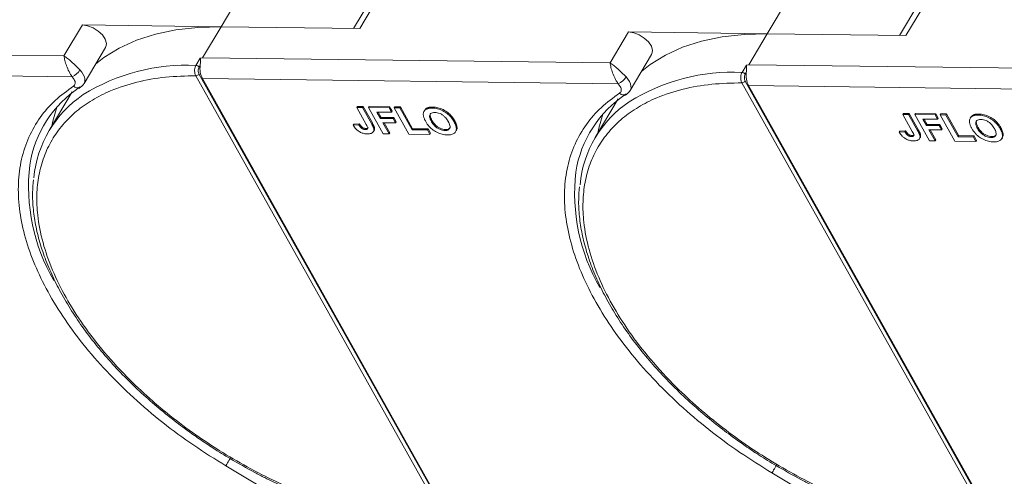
# Model space of a CAD drawing. Header units: millimetres. Extents: x -1214 to 867, y -361 to 1097.
# Tile 29 of 51: x 59 to 156, y 903 to 948. Entities that reach past the tile are written whole.
import ezdxf

# ---------------------------------------------------------------- set-up
doc = ezdxf.new("R2010")
doc.units = ezdxf.units.MM

msp = doc.modelspace()

# ---------------------------------------------------------------- linework, layer by layer
at = {"color": 7, "linetype": 'Continuous', "lineweight": 15}
for p, q in [((81.011, 951.098), (78.9, 947.549)), ((93.81, 950.559), (91.92, 947.382)), ((92.53, 947.374), (94.641, 950.923)), ((134.687, 950.407), (132.577, 946.858)), ((147.486, 949.868), (145.596, 946.691)), ((146.207, 946.683), (148.318, 950.232)), ((65.269, 947.725), (63.46, 944.683)), ((78.9, 947.549), (65.269, 947.725)), ((77.091, 944.507), (78.9, 947.549)), ((78.9, 947.549), (92.53, 947.374)), ((118.946, 947.034), (117.137, 943.992)), ((132.577, 946.858), (118.946, 947.034)), ((130.767, 943.816), (132.577, 946.858)), ((132.577, 946.858), (146.207, 946.683)), ((65.432, 941.966), (67.543, 945.515)), ((63.46, 944.683), (23.414, 945.198)), ((119.108, 941.275), (121.219, 944.824)), ((76.431, 943.749), (76.86, 944.471)), ((76.74, 943.566), (76.85, 943.752)), ((76.86, 944.471), (77.091, 944.507)), ((117.137, 943.992), (77.091, 944.507)), ((130.107, 943.058), (130.537, 943.78)), ((130.537, 943.78), (130.767, 943.816)), ((170.813, 943.301), (130.767, 943.816)), ((23.387, 943.155), (64.268, 942.628)), ((64.463, 942.37), (64.268, 942.628)), ((101.216, 898.466), (76.419, 942.727)), ((101.528, 898.641), (76.731, 942.902)), ((130.416, 942.875), (130.527, 943.061)), ((77.064, 942.464), (117.944, 941.938)), ((77.064, 942.464), (101.286, 899.231)), ((118.139, 941.68), (117.944, 941.938)), ((154.893, 897.775), (130.096, 942.036)), ((155.205, 897.95), (130.408, 942.211)), ((130.741, 941.773), (171.621, 941.247)), ((130.741, 941.773), (154.962, 898.54)), ((64.265, 941.154), (62.003, 937.351)), ((64.912, 941.464), (65.096, 941.592)), ((118.588, 940.773), (118.772, 940.901)), ((92.292, 939.713), (92.232, 939.612)), ((92.292, 939.713), (92.859, 939.706)), ((92.859, 939.706), (92.799, 939.604)), ((92.859, 939.706), (93.768, 938.083)), ((93.464, 939.698), (93.404, 939.596)), ((93.464, 939.698), (95.468, 939.672)), ((117.941, 940.463), (115.68, 936.66)), ((93.165, 937.946), (92.232, 939.612)), ((92.232, 939.612), (92.799, 939.604)), ((92.799, 939.604), (93.708, 937.982)), ((94.845, 937.023), (93.404, 939.596)), ((93.404, 939.596), (95.408, 939.571)), ((95.648, 939.142), (94.211, 939.16)), ((94.211, 939.16), (94.562, 938.533)), ((94.329, 939.159), (94.623, 938.635)), ((95.468, 939.672), (95.408, 939.571)), ((95.408, 939.571), (95.648, 939.142)), ((95.468, 939.672), (95.708, 939.243)), ((95.708, 939.243), (95.648, 939.142)), ((95.96, 939.666), (95.899, 939.564)), ((97.341, 936.991), (95.899, 939.564)), ((95.899, 939.564), (96.466, 939.557)), ((95.96, 939.666), (96.527, 939.658)), ((96.527, 939.658), (96.466, 939.557)), ((96.466, 939.557), (97.668, 937.413)), ((96.527, 939.658), (97.728, 937.514)), ((98.912, 939.338), (98.852, 939.237)), ((99.153, 939.557), (99.093, 939.456)), ((99.718, 939.65), (99.658, 939.549)), ((145.969, 939.022), (145.908, 938.921)), ((146.841, 937.255), (145.908, 938.921)), ((145.908, 938.921), (146.475, 938.913)), ((145.969, 939.022), (146.536, 939.015)), ((146.536, 939.015), (146.475, 938.913)), ((146.475, 938.913), (147.384, 937.291)), ((146.536, 939.015), (147.445, 937.392)), ((147.141, 939.007), (147.08, 938.906)), ((148.522, 936.332), (147.08, 938.906)), ((147.08, 938.906), (149.084, 938.88)), ((147.141, 939.007), (149.145, 938.981)), ((149.145, 938.981), (149.084, 938.88)), ((149.084, 938.88), (149.325, 938.451)), ((149.145, 938.981), (149.385, 938.552)), ((149.636, 938.975), (149.576, 938.873)), ((151.018, 936.3), (149.576, 938.873)), ((149.576, 938.873), (150.143, 938.866)), ((149.636, 938.975), (150.203, 938.968)), ((150.203, 938.968), (150.143, 938.866)), ((150.143, 938.866), (151.345, 936.722)), ((150.203, 938.968), (151.405, 936.823)), ((152.83, 938.866), (152.77, 938.765)), ((153.395, 938.959), (153.334, 938.858)), ((91.948, 937.981), (91.888, 937.88)), ((92.436, 937.906), (91.888, 937.88)), ((91.948, 937.981), (92.497, 938.007)), ((92.497, 938.007), (92.436, 937.906)), ((93.768, 938.083), (93.708, 937.982)), ((94.623, 938.635), (94.562, 938.533)), ((94.562, 938.533), (95.81, 938.517)), ((94.623, 938.635), (95.87, 938.619)), ((96.05, 938.088), (94.803, 938.104)), ((94.803, 938.104), (95.413, 937.016)), ((94.921, 938.103), (95.473, 937.117)), ((95.87, 938.619), (95.81, 938.517)), ((95.81, 938.517), (96.05, 938.088)), ((95.87, 938.619), (96.111, 938.19)), ((96.111, 938.19), (96.05, 938.088)), ((99.569, 938.241), (99.629, 938.343)), ((101.863, 938.309), (101.802, 938.207)), ((149.325, 938.451), (147.888, 938.469)), ((147.888, 938.469), (148.239, 937.843)), ((148.006, 938.468), (148.299, 937.944)), ((148.299, 937.944), (148.239, 937.843)), ((148.239, 937.843), (149.487, 937.826)), ((148.299, 937.944), (149.547, 937.928)), ((149.385, 938.552), (149.325, 938.451)), ((149.547, 937.928), (149.487, 937.826)), ((149.487, 937.826), (149.727, 937.398)), ((149.547, 937.928), (149.787, 937.499)), ((152.589, 938.647), (152.529, 938.546)), ((92.753, 937.686), (92.693, 937.585)), ((93.136, 937.54), (93.076, 937.439)), ((93.88, 937.23), (93.941, 937.331)), ((93.978, 937.595), (93.917, 937.494)), ((95.413, 937.016), (94.845, 937.023)), ((95.413, 937.016), (95.473, 937.117)), ((99.421, 936.964), (97.341, 936.991)), ((97.728, 937.514), (97.668, 937.413)), ((97.668, 937.413), (99.18, 937.393)), ((97.728, 937.514), (99.241, 937.494)), ((99.241, 937.494), (99.18, 937.393)), ((99.18, 937.393), (99.421, 936.964)), ((99.241, 937.494), (99.481, 937.066)), ((99.421, 936.964), (99.481, 937.066)), ((100.964, 937.44), (100.903, 937.338)), ((101.953, 937.226), (102.014, 937.327)), ((145.625, 937.29), (145.565, 937.189)), ((146.113, 937.215), (145.565, 937.189)), ((145.625, 937.29), (146.174, 937.316)), ((146.174, 937.316), (146.113, 937.215)), ((146.43, 936.995), (146.369, 936.894)), ((146.813, 936.849), (146.752, 936.748)), ((147.445, 937.392), (147.384, 937.291)), ((147.654, 936.904), (147.594, 936.803)), ((149.727, 937.398), (148.479, 937.414)), ((148.479, 937.414), (149.089, 936.325)), ((148.597, 937.412), (149.15, 936.426)), ((149.787, 937.499), (149.727, 937.398)), ((151.405, 936.823), (151.345, 936.722)), ((151.405, 936.823), (152.917, 936.804)), ((152.917, 936.804), (152.857, 936.702)), ((152.917, 936.804), (153.158, 936.375)), ((153.245, 937.55), (153.306, 937.652)), ((155.539, 937.618), (155.479, 937.516)), ((147.557, 936.539), (147.617, 936.64)), ((149.089, 936.325), (148.522, 936.332)), ((149.089, 936.325), (149.15, 936.426)), ((153.097, 936.273), (151.018, 936.3)), ((151.345, 936.722), (152.857, 936.702)), ((152.857, 936.702), (153.097, 936.273)), ((153.097, 936.273), (153.158, 936.375)), ((154.64, 936.749), (154.58, 936.647)), ((155.63, 936.535), (155.69, 936.636)), ((86.317, 900.221), (79.368, 904.353)), ((139.993, 899.53), (133.045, 903.662))]:
    msp.add_line(p, q, dxfattribs=at)
at = {"color": 7, "linetype": 'Continuous', "lineweight": 15, "flags": 128}
for points in [[(67.543, 945.515), (67.568, 945.562), (67.629, 945.914), (67.515, 946.322), (67.236, 946.743), (66.824, 947.131), (66.322, 947.444), (65.785, 947.649), (65.269, 947.725)], [(66.566, 943.873), (67.384, 944.515), (68.895, 945.451), (70.589, 946.223), (72.452, 946.822), (74.47, 947.245), (76.624, 947.488), (78.9, 947.549)], [(121.219, 944.824), (121.245, 944.871), (121.306, 945.223), (121.191, 945.631), (120.913, 946.052), (120.501, 946.44), (119.999, 946.753), (119.461, 946.958), (118.946, 947.034)], [(120.243, 943.183), (121.061, 943.824), (122.572, 944.761), (124.266, 945.532), (126.129, 946.131), (128.146, 946.554), (130.301, 946.797), (132.577, 946.858)], [(65.029, 943.3), (65.216, 943.081), (65.362, 942.856), (65.462, 942.632), (65.514, 942.416), (65.515, 942.215), (65.467, 942.034), (65.432, 941.966)], [(118.706, 942.609), (118.893, 942.39), (119.038, 942.165), (119.139, 941.941), (119.19, 941.725), (119.192, 941.524), (119.143, 941.343), (119.108, 941.275)], [(62.758, 939.648), (62.356, 938.276), (62.253, 937.771)], [(116.435, 938.957), (116.033, 937.585), (115.93, 937.081)], [(79.368, 904.353), (79.415, 904.433), (79.473, 904.529), (79.537, 904.638), (79.607, 904.755), (79.679, 904.877), (79.751, 904.997), (79.795, 905.071)], [(133.045, 903.662), (133.092, 903.742), (133.149, 903.838), (133.214, 903.947), (133.284, 904.064), (133.356, 904.186), (133.428, 904.307), (133.49, 904.41)]]:
    msp.add_lwpolyline(points, dxfattribs=at)
at = {"color": 7, "linetype": 'Continuous', "lineweight": 15}
for centre, radius, start, end in [((75.519, 924.481), 19.289, 87.29227, 121.83149), ((76.41, 943.361), 0.388, 31.84251, 86.94255), ((79.016, 943.449), 2.187, 172.04295, 206.79404), ((63.567, 944.19), 1.712, 294.14971, 328.65097), ((76.406, 943.115), 0.389, 271.86957, 326.65022), ((117.244, 943.5), 1.712, 294.14971, 328.65097), ((129.196, 923.79), 19.289, 87.29227, 121.83149), ((130.087, 942.67), 0.388, 31.84251, 86.94255), ((132.693, 942.759), 2.187, 172.04295, 206.79404), ((64.801, 942.124), 0.592, 225.54062, 298.59397), ((130.083, 942.424), 0.389, 271.86957, 326.65022), ((71.243, 932.207), 11.283, 123.39574, 171.14243), ((71.535, 931.681), 11.078, 123.96754, 174.74389), ((124.919, 931.516), 11.283, 123.39574, 171.14243), ((118.477, 941.433), 0.592, 225.54062, 298.59397), ((125.212, 930.99), 11.078, 123.96754, 174.74389), ((78.521, 931.848), 18.545, 173.50833, 209.95487), ((132.198, 931.157), 18.545, 173.50833, 209.95487)]:
    msp.add_arc(centre, radius, start, end, dxfattribs=at)
for points, knots in [([(63.46, 944.683), (63.574, 944.609), (63.802, 944.462), (64.205, 944.122), (64.629, 943.716), (64.896, 943.439), (65.029, 943.3)], [0, 0, 0, 0, 0.251308, 0.500635, 0.750187, 1, 1, 1, 1]), ([(64.268, 942.628), (64.213, 942.705), (64.103, 942.861), (63.904, 943.224), (63.697, 943.709), (63.527, 944.263), (63.482, 944.542), (63.46, 944.683)], [0, 0, 0, 0, 0.124054, 0.250838, 0.49978, 0.748665, 1, 1, 1, 1]), ([(76.419, 942.727), (76.397, 942.771), (76.355, 942.857), (76.318, 943.009), (76.301, 943.162), (76.303, 943.351), (76.339, 943.563), (76.401, 943.69), (76.431, 943.749)], [0, 0, 0, 0, 0.152956, 0.297992, 0.435105, 0.564288, 0.797856, 1, 1, 1, 1]), ([(76.86, 944.471), (76.861, 944.471), (76.863, 944.471), (76.866, 944.47), (76.869, 944.466), (76.874, 944.444), (76.87, 944.344), (76.868, 944.148), (76.867, 943.917), (76.853, 943.78), (76.85, 943.752)], [0, 0, 0, 0, 0.003793, 0.007579, 0.014093, 0.034497, 0.13062, 0.51526, 0.901442, 1, 1, 1, 1]), ([(117.137, 943.992), (117.251, 943.918), (117.479, 943.772), (117.881, 943.431), (118.306, 943.025), (118.573, 942.748), (118.706, 942.609)], [0, 0, 0, 0, 0.2513081, 0.5006346, 0.7501865, 1, 1, 1, 1]), ([(117.944, 941.938), (117.89, 942.014), (117.78, 942.17), (117.581, 942.533), (117.374, 943.018), (117.204, 943.572), (117.159, 943.851), (117.137, 943.992)], [0, 0, 0, 0, 0.1240537, 0.2508378, 0.4997796, 0.7486646, 1, 1, 1, 1]), ([(130.537, 943.78), (130.538, 943.78), (130.54, 943.78), (130.542, 943.779), (130.546, 943.775), (130.551, 943.753), (130.546, 943.653), (130.545, 943.457), (130.544, 943.226), (130.53, 943.089), (130.527, 943.061)], [0, 0, 0, 0, 0.003793, 0.007579, 0.014093, 0.034497, 0.13062, 0.51526, 0.901442, 1, 1, 1, 1]), ([(101.216, 898.466), (100.169, 898.518), (98.041, 898.623), (94.614, 899.212), (91.306, 900.066), (88.201, 901.121), (85.35, 902.291), (82.516, 903.658), (79.732, 905.213), (77.045, 906.929), (74.502, 908.777), (72.125, 910.733), (69.732, 912.965), (67.416, 915.47), (65.308, 918.204), (63.598, 920.921), (62.266, 923.633), (61.32, 926.352), (60.842, 928.834), (60.75, 931.036), (60.954, 932.958), (61.448, 934.767), (62.238, 936.438), (63.307, 937.944), (64.64, 939.257), (66.212, 940.37), (68.17, 941.361), (70.563, 942.141), (73.375, 942.649), (75.415, 942.701), (76.419, 942.727)], [0, 0, 0, 0, 0.038845, 0.078883, 0.12003, 0.152186, 0.184338, 0.217171, 0.25, 0.282833, 0.315662, 0.347818, 0.37997, 0.421121, 0.461157, 0.5, 0.538846, 0.578883, 0.62003, 0.652186, 0.684338, 0.717171, 0.75, 0.782833, 0.815662, 0.847818, 0.87997, 0.921121, 0.961156, 1, 1, 1, 1]), ([(76.731, 942.902), (76.709, 942.95), (76.666, 943.048), (76.649, 943.235), (76.671, 943.421), (76.717, 943.517), (76.74, 943.566)], [0, 0, 0, 0, 0.250048, 0.499879, 0.74922, 1, 1, 1, 1]), ([(130.096, 942.036), (130.074, 942.08), (130.032, 942.166), (129.995, 942.318), (129.977, 942.471), (129.98, 942.66), (130.015, 942.872), (130.078, 942.999), (130.107, 943.058)], [0, 0, 0, 0, 0.152956, 0.297992, 0.435105, 0.564288, 0.797856, 1, 1, 1, 1]), ([(130.408, 942.211), (130.386, 942.26), (130.343, 942.357), (130.326, 942.544), (130.348, 942.73), (130.393, 942.826), (130.416, 942.875)], [0, 0, 0, 0, 0.250048, 0.499879, 0.74922, 1, 1, 1, 1]), ([(79.368, 904.353), (78.306, 905.012), (76.16, 906.344), (73.12, 908.604), (70.246, 911.044), (67.613, 913.639), (65.277, 916.332), (63.282, 919.069), (61.658, 921.793), (60.408, 924.473), (59.526, 927.107), (59.021, 929.69), (58.916, 932.188), (59.226, 934.548), (59.945, 936.721), (61.064, 938.658), (62.519, 940.351), (63.768, 941.255), (64.386, 941.702)], [0, 0, 0, 0, 0.061038, 0.123312, 0.186438, 0.25, 0.313562, 0.376688, 0.438962, 0.5, 0.561038, 0.623312, 0.686438, 0.75, 0.813562, 0.876688, 0.938962, 1, 1, 1, 1]), ([(64.463, 942.37), (64.494, 942.303), (64.559, 942.167), (64.57, 941.977), (64.519, 941.812), (64.43, 941.738), (64.386, 941.702)], [0, 0, 0, 0, 0.245536, 0.5, 0.754464, 1, 1, 1, 1]), ([(65.075, 941.616), (65.11, 941.634), (65.258, 941.707), (65.348, 941.851), (65.417, 941.961)], [0, 0, 0, 0, 0.236146, 1, 1, 1, 1]), ([(154.893, 897.775), (153.845, 897.827), (151.717, 897.932), (148.29, 898.521), (144.983, 899.375), (141.878, 900.43), (139.027, 901.601), (136.193, 902.967), (133.409, 904.523), (130.721, 906.239), (128.179, 908.087), (125.802, 910.042), (123.409, 912.274), (121.093, 914.779), (118.984, 917.513), (117.275, 920.23), (115.943, 922.942), (114.997, 925.661), (114.518, 928.143), (114.427, 930.345), (114.631, 932.267), (115.125, 934.076), (115.915, 935.748), (116.984, 937.253), (118.317, 938.566), (119.888, 939.68), (121.847, 940.67), (124.239, 941.45), (127.052, 941.959), (129.091, 942.01), (130.096, 942.036)], [0, 0, 0, 0, 0.038845, 0.078883, 0.12003, 0.152186, 0.184338, 0.217171, 0.25, 0.282833, 0.315662, 0.347818, 0.37997, 0.421121, 0.461157, 0.5, 0.538846, 0.578883, 0.62003, 0.652186, 0.684338, 0.717171, 0.75, 0.782833, 0.815662, 0.847818, 0.87997, 0.921121, 0.961156, 1, 1, 1, 1]), ([(118.139, 941.68), (118.171, 941.612), (118.236, 941.476), (118.247, 941.286), (118.195, 941.121), (118.106, 941.047), (118.063, 941.011)], [0, 0, 0, 0, 0.2455359, 0.5, 0.7544641, 1, 1, 1, 1]), ([(133.045, 903.662), (131.983, 904.321), (129.837, 905.653), (126.797, 907.913), (123.922, 910.353), (121.29, 912.948), (118.954, 915.641), (116.959, 918.378), (115.334, 921.102), (114.084, 923.782), (113.203, 926.416), (112.698, 928.999), (112.593, 931.497), (112.903, 933.857), (113.622, 936.03), (114.741, 937.967), (116.195, 939.66), (117.444, 940.564), (118.063, 941.011)], [0, 0, 0, 0, 0.061038, 0.123312, 0.186438, 0.25, 0.313562, 0.376688, 0.438962, 0.5, 0.561038, 0.623312, 0.686438, 0.75, 0.813562, 0.876688, 0.938962, 1, 1, 1, 1]), ([(118.752, 940.926), (118.787, 940.943), (118.935, 941.016), (119.025, 941.16), (119.094, 941.27)], [0, 0, 0, 0, 0.236146, 1, 1, 1, 1]), ([(98.776, 938.884), (98.777, 938.945), (98.778, 939.068), (98.853, 939.266), (98.969, 939.395), (99.08, 939.449), (99.093, 939.456)], [0, 0, 0, 0, 0.2508959, 0.5021661, 0.9405117, 1, 1, 1, 1]), ([(99.011, 938.231), (98.992, 938.266), (98.954, 938.335), (98.903, 938.441), (98.856, 938.551), (98.817, 938.663), (98.787, 938.776), (98.78, 938.848), (98.776, 938.884)], [0, 0, 0, 0, 0.15395, 0.308181, 0.478699, 0.649961, 0.824203, 1, 1, 1, 1]), ([(98.916, 939.335), (98.971, 939.412), (99.033, 939.499), (99.14, 939.551), (99.153, 939.557)], [0, 0, 0, 0, 0.874905, 1, 1, 1, 1]), ([(99.093, 939.456), (99.122, 939.468), (99.181, 939.493), (99.276, 939.516), (99.369, 939.533), (99.462, 939.543), (99.558, 939.549), (99.624, 939.549), (99.658, 939.549)], [0, 0, 0, 0, 0.185429, 0.37219, 0.527708, 0.683877, 0.841678, 1, 1, 1, 1]), ([(99.153, 939.557), (99.182, 939.569), (99.241, 939.594), (99.336, 939.617), (99.429, 939.635), (99.522, 939.645), (99.618, 939.65), (99.685, 939.65), (99.718, 939.65)], [0, 0, 0, 0, 0.185429, 0.37219, 0.527708, 0.683877, 0.841678, 1, 1, 1, 1]), ([(99.569, 938.241), (99.532, 938.31), (99.441, 938.483), (99.373, 938.728), (99.421, 938.94), (99.559, 939.068), (99.739, 939.117), (99.863, 939.119), (99.905, 939.12)], [0, 0, 0, 0, 0.1586166, 0.4008637, 0.5730594, 0.7454856, 0.9129852, 1, 1, 1, 1]), ([(99.629, 938.343), (99.592, 938.412), (99.5, 938.586), (99.443, 938.823), (99.453, 938.991), (99.5, 939.034), (99.501, 939.035)], [0, 0, 0, 0, 0.274858, 0.694634, 0.993023, 1, 1, 1, 1]), ([(99.658, 939.549), (99.738, 939.545), (99.98, 939.535), (100.422, 939.43), (100.927, 939.175), (101.383, 938.807), (101.648, 938.471), (101.772, 938.258), (101.802, 938.207)], [0, 0, 0, 0, 0.101398, 0.306996, 0.506144, 0.685262, 0.924557, 1, 1, 1, 1]), ([(99.718, 939.65), (99.798, 939.647), (100.04, 939.637), (100.482, 939.532), (100.987, 939.276), (101.444, 938.909), (101.709, 938.573), (101.833, 938.36), (101.863, 938.309)], [0, 0, 0, 0, 0.101398, 0.306996, 0.506144, 0.685262, 0.924557, 1, 1, 1, 1]), ([(99.905, 939.12), (99.987, 939.114), (100.151, 939.104), (100.426, 939.014), (100.693, 938.863), (100.966, 938.624), (101.127, 938.403), (101.212, 938.255), (101.228, 938.227)], [0, 0, 0, 0, 0.160292, 0.321922, 0.490761, 0.657569, 0.933883, 1, 1, 1, 1]), ([(152.453, 938.193), (152.454, 938.254), (152.455, 938.377), (152.53, 938.576), (152.646, 938.704), (152.756, 938.758), (152.77, 938.765)], [0, 0, 0, 0, 0.2508959, 0.5021661, 0.9405117, 1, 1, 1, 1]), ([(152.593, 938.645), (152.647, 938.721), (152.71, 938.808), (152.817, 938.86), (152.83, 938.866)], [0, 0, 0, 0, 0.874905, 1, 1, 1, 1]), ([(152.77, 938.765), (152.799, 938.777), (152.858, 938.802), (152.953, 938.825), (153.046, 938.842), (153.138, 938.852), (153.234, 938.858), (153.301, 938.858), (153.334, 938.858)], [0, 0, 0, 0, 0.185429, 0.37219, 0.527708, 0.683877, 0.841678, 1, 1, 1, 1]), ([(152.83, 938.866), (152.859, 938.879), (152.918, 938.903), (153.013, 938.927), (153.106, 938.944), (153.199, 938.954), (153.295, 938.959), (153.361, 938.959), (153.395, 938.959)], [0, 0, 0, 0, 0.185429, 0.37219, 0.527708, 0.683877, 0.841678, 1, 1, 1, 1]), ([(153.334, 938.858), (153.414, 938.854), (153.657, 938.844), (154.099, 938.739), (154.604, 938.484), (155.06, 938.117), (155.325, 937.781), (155.449, 937.568), (155.479, 937.516)], [0, 0, 0, 0, 0.101398, 0.306996, 0.506144, 0.685262, 0.924557, 1, 1, 1, 1]), ([(153.395, 938.959), (153.475, 938.956), (153.717, 938.946), (154.159, 938.841), (154.664, 938.585), (155.12, 938.218), (155.385, 937.882), (155.51, 937.669), (155.539, 937.618)], [0, 0, 0, 0, 0.101398, 0.306996, 0.506144, 0.685262, 0.924557, 1, 1, 1, 1]), ([(93.279, 937.01), (93.199, 937.014), (93.016, 937.023), (92.703, 937.11), (92.397, 937.28), (92.101, 937.543), (91.972, 937.747), (91.888, 937.88)], [0, 0, 0, 0, 0.155292, 0.353145, 0.543243, 0.704067, 1, 1, 1, 1]), ([(92.693, 937.585), (92.671, 937.604), (92.627, 937.643), (92.577, 937.701), (92.536, 937.756), (92.501, 937.805), (92.467, 937.855), (92.447, 937.889), (92.436, 937.906)], [0, 0, 0, 0, 0.193806, 0.393127, 0.544069, 0.695412, 0.847613, 1, 1, 1, 1]), ([(92.497, 938.007), (92.507, 937.99), (92.528, 937.956), (92.563, 937.903), (92.602, 937.849), (92.645, 937.793), (92.694, 937.738), (92.733, 937.703), (92.753, 937.686)], [0, 0, 0, 0, 0.155996, 0.312125, 0.480895, 0.650212, 0.823248, 1, 1, 1, 1]), ([(93.165, 937.946), (93.202, 937.877), (93.265, 937.759), (93.317, 937.615), (93.315, 937.524), (93.273, 937.475), (93.194, 937.442), (93.121, 937.44), (93.076, 937.439)], [0, 0, 0, 0, 0.292027, 0.504854, 0.613905, 0.723685, 0.829816, 1, 1, 1, 1]), ([(93.708, 937.982), (93.726, 937.948), (93.764, 937.879), (93.811, 937.787), (93.848, 937.705), (93.876, 937.634), (93.902, 937.563), (93.912, 937.517), (93.917, 937.494)], [0, 0, 0, 0, 0.20827, 0.416707, 0.561481, 0.706573, 0.852825, 1, 1, 1, 1]), ([(93.768, 938.083), (93.787, 938.049), (93.824, 937.98), (93.871, 937.888), (93.909, 937.806), (93.936, 937.735), (93.963, 937.664), (93.973, 937.618), (93.978, 937.595)], [0, 0, 0, 0, 0.20827, 0.416707, 0.561481, 0.706573, 0.852825, 1, 1, 1, 1]), ([(101.145, 936.909), (101.065, 936.913), (100.823, 936.923), (100.378, 937.026), (99.871, 937.282), (99.415, 937.651), (99.158, 937.979), (99.037, 938.186), (99.011, 938.231)], [0, 0, 0, 0, 0.102171, 0.30922, 0.51365, 0.692275, 0.932413, 1, 1, 1, 1]), ([(100.903, 937.338), (100.821, 937.344), (100.656, 937.355), (100.38, 937.452), (100.102, 937.609), (99.813, 937.864), (99.657, 938.087), (99.577, 938.227), (99.569, 938.241)], [0, 0, 0, 0, 0.15971, 0.320429, 0.491074, 0.67705, 0.96629, 1, 1, 1, 1]), ([(100.964, 937.44), (100.881, 937.445), (100.717, 937.457), (100.44, 937.553), (100.163, 937.71), (99.874, 937.966), (99.717, 938.189), (99.637, 938.328), (99.629, 938.343)], [0, 0, 0, 0, 0.15971, 0.320429, 0.491074, 0.67705, 0.96629, 1, 1, 1, 1]), ([(101.228, 938.227), (101.264, 938.158), (101.365, 937.965), (101.434, 937.697), (101.35, 937.484), (101.194, 937.368), (101.023, 937.339), (100.922, 937.338), (100.903, 937.338)], [0, 0, 0, 0, 0.1585903, 0.4472388, 0.6203806, 0.7935748, 0.9612953, 1, 1, 1, 1]), ([(101.802, 938.207), (101.839, 938.139), (101.949, 937.932), (102.049, 937.603), (102.009, 937.266), (101.805, 937.03), (101.493, 936.919), (101.25, 936.912), (101.145, 936.909)], [0, 0, 0, 0, 0.101888, 0.307343, 0.492963, 0.678647, 0.860791, 1, 1, 1, 1]), ([(101.863, 938.309), (101.899, 938.24), (102.01, 938.032), (102.1, 937.711), (102.101, 937.441), (102.016, 937.35), (102.002, 937.335)], [0, 0, 0, 0, 0.192169, 0.579672, 0.929764, 1, 1, 1, 1]), ([(152.688, 937.541), (152.669, 937.575), (152.631, 937.644), (152.58, 937.75), (152.533, 937.86), (152.494, 937.973), (152.464, 938.085), (152.457, 938.157), (152.453, 938.193)], [0, 0, 0, 0, 0.15395, 0.308181, 0.478699, 0.649961, 0.824203, 1, 1, 1, 1]), ([(153.245, 937.55), (153.209, 937.619), (153.118, 937.792), (153.05, 938.038), (153.098, 938.249), (153.236, 938.377), (153.415, 938.426), (153.539, 938.428), (153.582, 938.429)], [0, 0, 0, 0, 0.1586166, 0.4008637, 0.5730594, 0.7454856, 0.9129852, 1, 1, 1, 1]), ([(153.306, 937.652), (153.269, 937.721), (153.176, 937.895), (153.12, 938.132), (153.13, 938.3), (153.176, 938.343), (153.177, 938.344)], [0, 0, 0, 0, 0.2748579, 0.6946344, 0.9930226, 1, 1, 1, 1]), ([(153.582, 938.429), (153.664, 938.424), (153.828, 938.413), (154.103, 938.323), (154.369, 938.172), (154.643, 937.933), (154.803, 937.712), (154.888, 937.565), (154.905, 937.536)], [0, 0, 0, 0, 0.1602922, 0.3219224, 0.4907614, 0.6575692, 0.9338827, 1, 1, 1, 1]), ([(93.076, 937.439), (93.051, 937.44), (93, 937.442), (92.926, 937.459), (92.858, 937.483), (92.799, 937.512), (92.743, 937.546), (92.71, 937.572), (92.693, 937.585)], [0, 0, 0, 0, 0.202387, 0.410907, 0.557829, 0.709472, 0.853224, 1, 1, 1, 1]), ([(92.753, 937.686), (92.793, 937.657), (92.867, 937.604), (92.993, 937.556), (93.081, 937.542), (93.126, 937.541), (93.136, 937.54)], [0, 0, 0, 0, 0.330398, 0.624767, 0.917361, 1, 1, 1, 1]), ([(93.136, 937.54), (93.186, 937.542), (93.265, 937.545), (93.342, 937.581), (93.357, 937.615), (93.364, 937.629)], [0, 0, 0, 0, 0.495374, 0.790754, 1, 1, 1, 1]), ([(93.917, 937.494), (93.921, 937.43), (93.929, 937.303), (93.837, 937.149), (93.635, 937.025), (93.413, 937.016), (93.279, 937.01)], [0, 0, 0, 0, 0.20646, 0.413515, 0.645211, 1, 1, 1, 1]), ([(93.978, 937.595), (93.985, 937.53), (93.995, 937.431), (93.947, 937.361), (93.931, 937.337)], [0, 0, 0, 0, 0.663161, 1, 1, 1, 1]), ([(101.409, 937.63), (101.405, 937.618), (101.381, 937.548), (101.25, 937.473), (101.084, 937.441), (100.983, 937.44), (100.964, 937.44)], [0, 0, 0, 0, 0.084934, 0.502415, 0.906703, 1, 1, 1, 1]), ([(146.956, 936.32), (146.876, 936.323), (146.692, 936.332), (146.38, 936.419), (146.074, 936.589), (145.778, 936.852), (145.648, 937.057), (145.565, 937.189)], [0, 0, 0, 0, 0.155292, 0.353145, 0.543243, 0.704067, 1, 1, 1, 1]), ([(146.369, 936.894), (146.348, 936.913), (146.303, 936.952), (146.254, 937.01), (146.212, 937.065), (146.177, 937.115), (146.144, 937.165), (146.124, 937.198), (146.113, 937.215)], [0, 0, 0, 0, 0.193806, 0.393127, 0.544069, 0.695412, 0.847613, 1, 1, 1, 1]), ([(146.174, 937.316), (146.184, 937.299), (146.205, 937.265), (146.24, 937.212), (146.279, 937.158), (146.322, 937.103), (146.37, 937.047), (146.41, 937.013), (146.43, 936.995)], [0, 0, 0, 0, 0.155996, 0.312125, 0.480895, 0.650212, 0.823248, 1, 1, 1, 1]), ([(146.752, 936.748), (146.728, 936.749), (146.677, 936.751), (146.603, 936.768), (146.535, 936.792), (146.476, 936.821), (146.42, 936.855), (146.386, 936.881), (146.369, 936.894)], [0, 0, 0, 0, 0.202387, 0.410907, 0.557829, 0.709472, 0.853224, 1, 1, 1, 1]), ([(146.43, 936.995), (146.469, 936.967), (146.544, 936.913), (146.67, 936.865), (146.757, 936.851), (146.803, 936.85), (146.813, 936.849)], [0, 0, 0, 0, 0.330398, 0.624767, 0.917361, 1, 1, 1, 1]), ([(146.841, 937.255), (146.878, 937.186), (146.942, 937.068), (146.993, 936.924), (146.992, 936.833), (146.95, 936.784), (146.871, 936.752), (146.798, 936.749), (146.752, 936.748)], [0, 0, 0, 0, 0.292027, 0.504854, 0.613905, 0.723685, 0.829816, 1, 1, 1, 1]), ([(146.813, 936.849), (146.862, 936.851), (146.942, 936.854), (147.019, 936.89), (147.034, 936.924), (147.04, 936.938)], [0, 0, 0, 0, 0.495374, 0.790754, 1, 1, 1, 1]), ([(147.594, 936.803), (147.598, 936.739), (147.606, 936.612), (147.514, 936.458), (147.312, 936.334), (147.09, 936.325), (146.956, 936.32)], [0, 0, 0, 0, 0.20646, 0.413515, 0.645211, 1, 1, 1, 1]), ([(147.384, 937.291), (147.403, 937.257), (147.441, 937.188), (147.487, 937.096), (147.525, 937.014), (147.553, 936.943), (147.579, 936.872), (147.589, 936.826), (147.594, 936.803)], [0, 0, 0, 0, 0.20827, 0.416707, 0.561481, 0.706573, 0.852825, 1, 1, 1, 1]), ([(147.445, 937.392), (147.463, 937.358), (147.501, 937.29), (147.548, 937.197), (147.585, 937.115), (147.613, 937.045), (147.639, 936.973), (147.649, 936.927), (147.654, 936.904)], [0, 0, 0, 0, 0.20827, 0.416707, 0.561481, 0.706573, 0.852825, 1, 1, 1, 1]), ([(147.654, 936.904), (147.661, 936.839), (147.672, 936.74), (147.624, 936.67), (147.608, 936.646)], [0, 0, 0, 0, 0.663161, 1, 1, 1, 1]), ([(154.821, 936.218), (154.741, 936.222), (154.499, 936.232), (154.055, 936.335), (153.547, 936.591), (153.092, 936.96), (152.834, 937.288), (152.714, 937.495), (152.688, 937.541)], [0, 0, 0, 0, 0.102171, 0.30922, 0.51365, 0.692275, 0.932413, 1, 1, 1, 1]), ([(154.58, 936.647), (154.498, 936.653), (154.333, 936.665), (154.056, 936.761), (153.779, 936.918), (153.49, 937.174), (153.334, 937.396), (153.254, 937.536), (153.245, 937.55)], [0, 0, 0, 0, 0.1597099, 0.3204292, 0.4910735, 0.6770503, 0.9662903, 1, 1, 1, 1]), ([(154.64, 936.749), (154.558, 936.754), (154.393, 936.766), (154.117, 936.862), (153.839, 937.019), (153.55, 937.275), (153.394, 937.498), (153.314, 937.637), (153.306, 937.652)], [0, 0, 0, 0, 0.1597099, 0.3204292, 0.4910735, 0.6770503, 0.9662903, 1, 1, 1, 1]), ([(154.905, 937.536), (154.941, 937.468), (155.042, 937.274), (155.11, 937.007), (155.027, 936.793), (154.871, 936.678), (154.7, 936.648), (154.599, 936.647), (154.58, 936.647)], [0, 0, 0, 0, 0.15859, 0.447239, 0.620381, 0.793575, 0.961295, 1, 1, 1, 1]), ([(155.086, 936.939), (155.082, 936.927), (155.058, 936.857), (154.926, 936.782), (154.761, 936.75), (154.659, 936.749), (154.64, 936.749)], [0, 0, 0, 0, 0.084934, 0.502415, 0.906703, 1, 1, 1, 1]), ([(155.479, 937.516), (155.515, 937.448), (155.625, 937.241), (155.726, 936.913), (155.686, 936.575), (155.482, 936.339), (155.17, 936.228), (154.927, 936.221), (154.821, 936.218)], [0, 0, 0, 0, 0.101888, 0.307343, 0.492963, 0.678647, 0.860791, 1, 1, 1, 1]), ([(155.539, 937.618), (155.576, 937.549), (155.687, 937.342), (155.777, 937.02), (155.778, 936.75), (155.693, 936.659), (155.678, 936.644)], [0, 0, 0, 0, 0.192169, 0.579672, 0.929764, 1, 1, 1, 1]), ([(60.456, 932.5), (60.418, 932.082), (60.334, 931.131), (60.423, 929.576), (60.682, 927.86), (61.128, 926.105), (61.75, 924.324), (62.543, 922.528), (63.501, 920.728), (64.617, 918.937), (65.881, 917.165), (67.281, 915.426), (68.805, 913.733), (70.431, 912.103), (72.125, 910.563), (73.826, 909.153), (75.366, 907.981), (76.782, 906.978), (78.195, 906.032), (79.226, 905.404), (79.787, 905.063)], [0, 0, 0, 0, 0.047763, 0.108564, 0.169412, 0.23026, 0.29107, 0.351811, 0.412448, 0.472949, 0.533269, 0.593337, 0.65303, 0.712106, 0.770046, 0.825494, 0.876205, 0.912323, 0.952312, 1, 1, 1, 1]), ([(114.132, 931.809), (114.095, 931.391), (114.011, 930.44), (114.1, 928.885), (114.359, 927.169), (114.805, 925.414), (115.426, 923.633), (116.22, 921.837), (117.178, 920.037), (118.294, 918.246), (119.557, 916.474), (120.958, 914.735), (122.481, 913.042), (124.107, 911.412), (125.801, 909.873), (127.502, 908.462), (129.043, 907.29), (130.458, 906.287), (131.872, 905.341), (132.903, 904.713), (133.464, 904.372)], [0, 0, 0, 0, 0.047763, 0.108564, 0.169412, 0.23026, 0.29107, 0.351811, 0.412448, 0.472949, 0.533269, 0.593337, 0.65303, 0.712106, 0.770046, 0.825494, 0.876205, 0.912323, 0.952312, 1, 1, 1, 1]), ([(79.787, 905.063), (80.592, 904.599), (81.719, 903.949), (83.421, 903.077), (84.879, 902.377), (86.63, 901.611), (88.475, 900.886), (90.407, 900.217), (92.389, 899.625), (94.398, 899.126), (96.413, 898.728), (98.411, 898.446), (100.115, 898.286), (101.123, 898.271), (101.498, 898.265)], [0, 0, 0, 0, 0.1137, 0.159318, 0.234954, 0.313176, 0.396777, 0.483673, 0.573025, 0.664169, 0.756641, 0.850112, 0.944348, 1, 1, 1, 1]), ([(133.464, 904.372), (134.268, 903.908), (135.396, 903.259), (137.098, 902.387), (138.555, 901.686), (140.307, 900.92), (142.152, 900.195), (144.084, 899.526), (146.066, 898.934), (148.075, 898.435), (150.089, 898.037), (152.087, 897.755), (153.791, 897.596), (154.8, 897.58), (155.175, 897.574)], [0, 0, 0, 0, 0.1137, 0.159318, 0.234954, 0.313176, 0.396777, 0.483673, 0.573025, 0.664169, 0.756641, 0.850112, 0.944348, 1, 1, 1, 1])]:
    msp.add_open_spline(points, degree=3, knots=knots, dxfattribs=at)

doc.saveas('drawing.dxf')
